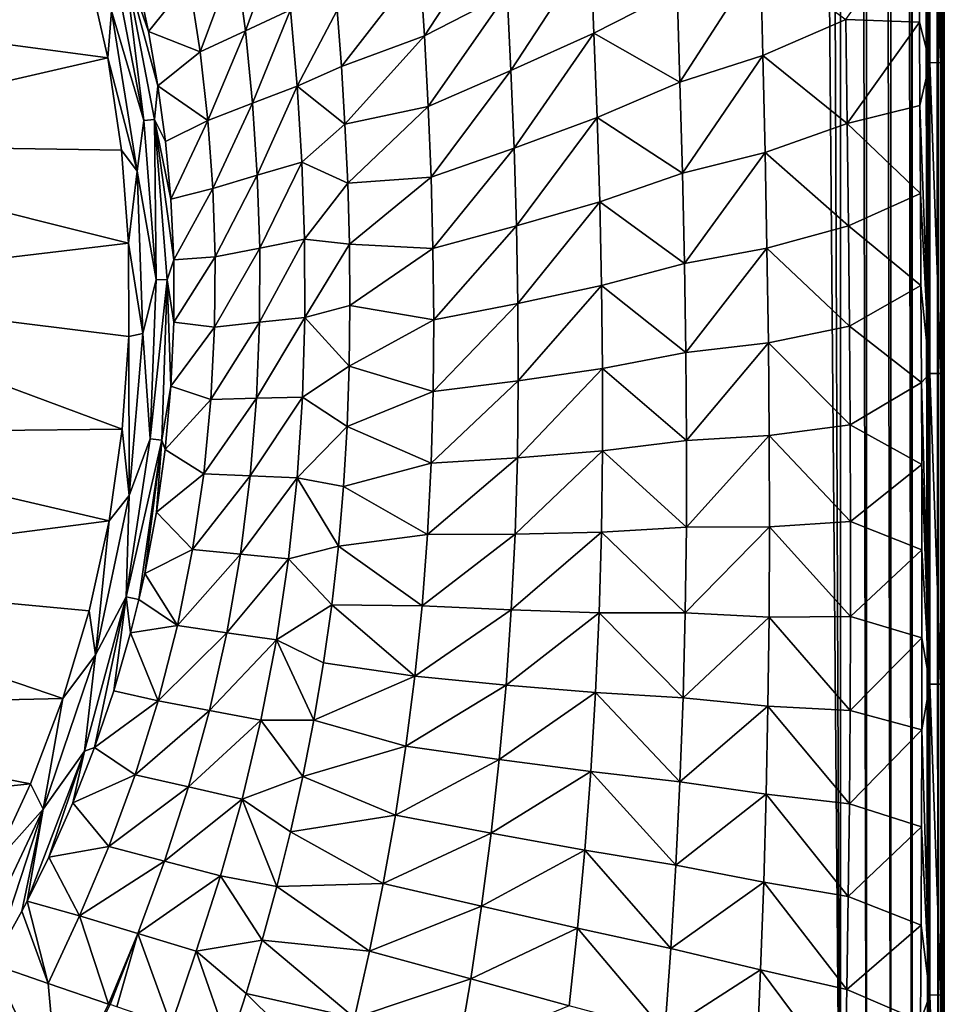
# Model space of a CAD drawing. Header units: metres. Extents: x -23 to 23, y -134 to 23.
# Tile 16 of 88: x 12 to 21, y -121 to -111. Entities that reach past the tile are written whole.
import ezdxf

# ---------------------------------------------------------------- set-up
doc = ezdxf.new("R2010")
doc.units = ezdxf.units.M
doc.layers.add('solid_509541_115_SW0003', color=7, linetype='CONTINUOUS')

msp = doc.modelspace()

# ---------------------------------------------------------------- linework, layer by layer
at = {"layer": 'solid_509541_115_SW0003'}
for points in [[(19.724436, -2.596628, 132), (20.217268, -123.999992, 132), (20.217272, 0, 132)], [(20.473284, -123.999992, 131.966675), (20.217272, 0, 132), (20.217268, -123.999992, 132)], [(20.473286, 0, 131.966675), (20.217272, 0, 132), (20.473284, -123.999992, 131.966675)], [(20.473286, 0, 131.966675), (20.473284, -123.999992, 131.966675), (20.712233, -123.999992, 131.868912)], [(20.473286, 0, 131.966675), (20.712233, -123.999992, 131.868912), (20.712234, 0, 131.868912)], [(20.712234, 0, 131.868912), (20.712233, -123.999992, 131.868912), (20.918192, -123.999992, 131.713242)], [(20.712234, 0, 131.868912), (20.918192, -123.999992, 131.713242), (20.918192, 0, 131.713242)], [(20.918192, 0, 131.713242), (20.923994, -123.999992, 131.707489), (21.077433, -123.999992, 131.510025)], [(20.918192, 0, 131.713242), (20.918192, -123.999992, 131.713242), (20.923994, -123.999992, 131.707489)], [(20.918192, 0, 131.713242), (21.077433, -123.999992, 131.510025), (21.077433, 0, 131.510025)], [(21.077433, 0, 131.510025), (21.083155, -123.999992, 131.500244), (21.179338, -123.999992, 131.272812)], [(21.077433, 0, 131.510025), (21.077433, -123.999992, 131.510025), (21.083155, -123.999992, 131.500244)], [(21.077433, 0, 131.510025), (21.179338, -123.999992, 131.272812), (21.179338, 0, 131.272812)], [(21.179338, 0, 131.272812), (21.217121, -123.999992, 131.017426), (21.217121, 0, 131.017426)], [(21.179338, 0, 131.272812), (21.183191, -123.999992, 131.25885), (21.217121, -123.999992, 131.017426)], [(21.179338, 0, 131.272812), (21.179338, -123.999992, 131.272812), (21.183191, -123.999992, 131.25885)], [(21.239952, -30.85285, 129.707092), (21.217121, 0, 131.017426), (21.217121, -123.999992, 131.017426)], [(19.724436, -2.596628, 132), (19.216677, -5.149261, 132), (20.217268, -123.999992, 132)], [(19.216677, -5.149261, 132), (-20.21727, -123.999992, 132), (20.217268, -123.999992, 132)], [(19.216677, -5.149261, 132), (18.380257, -7.613242, 132), (-20.21727, -123.999992, 132)], [(18.380257, -7.613242, 132), (17.229248, -9.947311, 132), (-20.21727, -123.999992, 132)], [(17.229248, -9.947311, 132), (15.783389, -12.111149, 132), (-20.21727, -123.999992, 132)], [(15.783389, -12.111149, 132), (14.067729, -14.067499, 132), (-20.21727, -123.999992, 132)], [(14.067729, -14.067499, 132), (12.110964, -15.783548, 132), (-20.21727, -123.999992, 132)], [(21.238661, -36.93581, 129.781235), (21.239952, -30.85285, 129.707092), (21.217121, -123.999992, 131.017426)], [(21.237926, -42.655266, 129.823303), (21.238661, -36.93581, 129.781235), (21.217121, -123.999992, 131.017426)], [(21.237677, -47.999996, 129.837677), (21.237926, -42.655266, 129.823303), (21.217121, -123.999992, 131.017426)], [(21.237677, -93.999947, 129.837677), (21.237677, -47.999996, 129.837677), (21.217121, -123.999992, 131.017426)], [(21.237623, -94.439117, 129.840698), (21.237677, -93.999947, 129.837677), (21.217121, -123.999992, 131.017426)], [(21.237471, -94.865753, 129.849487), (21.237623, -94.439117, 129.840698), (21.217121, -123.999992, 131.017426)], [(21.237421, -95.076363, 129.852402), (21.237471, -94.865753, 129.849487), (21.217121, -123.999992, 131.017426)], [(21.237473, -95.28791, 129.849442), (21.237421, -95.076363, 129.852402), (21.217121, -123.999992, 131.017426)], [(21.237566, -95.509949, 129.844025), (21.237473, -95.28791, 129.849442), (21.217121, -123.999992, 131.017426)], [(21.237631, -95.729553, 129.840347), (21.237566, -95.509949, 129.844025), (21.217121, -123.999992, 131.017426)], [(21.237747, -96.038254, 129.833664), (21.237631, -95.729553, 129.840347), (21.217121, -123.999992, 131.017426)], [(21.237951, -96.337624, 129.821976), (21.237747, -96.038254, 129.833664), (21.217121, -123.999992, 131.017426)], [(21.239046, -98.451195, 129.759048), (21.237951, -96.337624, 129.821976), (21.217121, -123.999992, 131.017426)], [(21.238766, -100.721764, 129.775131), (21.239046, -98.451195, 129.759048), (21.217121, -123.999992, 131.017426)], [(21.238537, -103.209557, 129.788284), (21.238766, -100.721764, 129.775131), (21.217121, -123.999992, 131.017426)], [(21.238552, -105.934441, 129.787476), (21.238537, -103.209557, 129.788284), (21.217121, -123.999992, 131.017426)], [(21.238781, -108.913422, 129.774338), (21.238552, -105.934441, 129.787476), (21.217121, -123.999992, 131.017426)], [(21.097542, -108.564003, 129.114426), (21.097874, -111.62484, 129.095413), (20.982416, -109.204529, 128.907532)], [(21.206371, -111.626907, 129.418655), (21.097874, -111.62484, 129.095413), (21.097542, -108.564003, 129.114426)], [(21.206041, -108.565781, 129.437668), (21.206371, -111.626907, 129.418655), (21.097542, -108.564003, 129.114426)], [(21.206041, -108.565781, 129.437668), (21.238947, -110.501495, 129.76474), (21.206371, -111.626907, 129.418655)], [(21.238947, -110.501495, 129.76474), (21.238781, -108.913422, 129.774338), (21.217121, -123.999992, 131.017426)], [(21.097874, -111.62484, 129.095413), (20.988436, -110.188553, 128.910294), (20.982416, -109.204529, 128.907532)], [(16.117933, -111.360817, 121.511887), (16.073444, -110.667221, 121.463379), (16.892492, -110.177765, 122.752274)], [(16.117933, -111.360817, 121.511887), (16.892492, -110.177765, 122.752274), (16.934469, -110.939224, 122.786148)], [(20.269178, -111.201012, 127.808601), (20.988436, -110.188553, 128.910294), (20.995079, -111.226898, 128.913498)], [(21.097874, -111.62484, 129.095413), (20.995079, -111.226898, 128.913498), (20.988436, -110.188553, 128.910294)], [(14.355574, -111.312523, 118.682983), (14.258641, -110.581635, 118.545273), (14.711425, -110.342339, 119.298065)], [(14.355574, -111.312523, 118.682983), (14.711425, -110.342339, 119.298065), (14.798826, -111.104942, 119.418358)], [(16.971344, -111.703293, 122.813034), (16.934469, -110.939224, 122.786148), (17.753672, -110.500145, 124.051132)], [(16.971344, -111.703293, 122.813034), (17.753672, -110.500145, 124.051132), (17.788872, -111.333252, 124.067101)], [(17.788872, -111.333252, 124.067101), (17.753672, -110.500145, 124.051132), (18.606897, -110.914406, 125.317017)], [(21.206371, -111.626907, 129.418655), (21.238947, -110.501495, 129.76474), (21.239138, -112.154495, 129.753799)], [(21.239138, -112.154495, 129.753799), (21.238947, -110.501495, 129.76474), (21.217121, -123.999992, 131.017426)], [(14.258641, -110.581635, 118.545273), (13.909245, -111.519806, 117.932556), (13.800069, -110.817368, 117.776398)], [(14.355574, -111.312523, 118.682983), (13.909245, -111.519806, 117.932556), (14.258641, -110.581635, 118.545273)], [(18.635893, -111.817627, 125.32177), (18.606897, -110.914406, 125.317017), (19.430384, -110.587196, 126.564568)], [(18.635893, -111.817627, 125.32177), (19.430384, -110.587196, 126.564568), (19.453875, -111.55336, 126.565102)], [(19.453875, -111.55336, 126.565102), (19.430384, -110.587196, 126.564568), (20.269178, -111.201012, 127.808601)], [(8.961694, -111.040359, 116.750824), (12.797578, -110.68145, 116.654655), (12.998631, -111.57692, 116.894592)], [(13.036791, -111.11338, 116.788208), (12.998631, -111.57692, 116.894592), (12.797578, -110.68145, 116.654655)], [(13.036791, -111.11338, 116.788208), (13.054772, -110.652771, 116.717606), (13.353607, -112.196823, 117.130875)], [(13.161168, -110.628723, 116.79496), (13.353607, -112.196823, 117.130875), (13.054772, -110.652771, 116.717606)], [(13.161168, -110.628723, 116.79496), (13.288787, -110.80056, 116.946373), (13.400902, -111.319733, 117.0867)], [(13.161168, -110.628723, 116.79496), (13.400902, -111.319733, 117.0867), (13.494024, -111.852081, 117.229469)], [(13.161168, -110.628723, 116.79496), (13.494024, -111.852081, 117.229469), (13.459293, -112.186043, 117.211319)], [(13.161168, -110.628723, 116.79496), (13.459293, -112.186043, 117.211319), (13.353607, -112.196823, 117.130875)], [(15.301429, -111.663673, 120.223022), (15.259334, -111.108833, 120.16349), (16.073444, -110.667221, 121.463379)], [(15.301429, -111.663673, 120.223022), (16.073444, -110.667221, 121.463379), (16.117933, -111.360817, 121.511887)], [(13.400902, -111.319733, 117.0867), (13.288787, -110.80056, 116.946373), (13.800069, -110.817368, 117.776398)], [(13.400902, -111.319733, 117.0867), (13.800069, -110.817368, 117.776398), (13.909245, -111.519806, 117.932556)], [(16.154959, -112.056572, 121.553345), (16.117933, -111.360817, 121.511887), (16.934469, -110.939224, 122.786148)], [(16.154959, -112.056572, 121.553345), (16.934469, -110.939224, 122.786148), (16.971344, -111.703293, 122.813034)], [(17.788872, -111.333252, 124.067101), (18.606897, -110.914406, 125.317017), (18.635893, -111.817627, 125.32177)], [(9.306839, -112.428978, 117.122902), (8.961694, -111.040359, 116.750824), (12.998631, -111.57692, 116.894592)], [(13.288252, -112.695343, 117.212196), (12.998631, -111.57692, 116.894592), (13.036791, -111.11338, 116.788208)], [(13.288252, -112.695343, 117.212196), (13.036791, -111.11338, 116.788208), (13.353607, -112.196823, 117.130875)], [(14.425611, -112.025879, 118.803978), (14.355574, -111.312523, 118.682983), (14.798826, -111.104942, 119.418358)], [(14.425611, -112.025879, 118.803978), (14.798826, -111.104942, 119.418358), (14.864363, -111.85659, 119.520958)], [(14.864363, -111.85659, 119.520958), (14.798826, -111.104942, 119.418358), (15.259334, -111.108833, 120.16349)], [(14.864363, -111.85659, 119.520958), (15.259334, -111.108833, 120.16349), (15.301429, -111.663673, 120.223022)], [(19.453875, -111.55336, 126.565102), (20.269178, -111.201012, 127.808601), (20.283154, -112.225304, 127.806717)], [(20.283154, -112.225304, 127.806717), (20.269178, -111.201012, 127.808601), (20.995079, -111.226898, 128.913498)], [(20.283154, -112.225304, 127.806717), (20.995079, -111.226898, 128.913498), (21.000252, -112.047165, 128.916061)], [(21.097874, -111.62484, 129.095413), (21.000252, -112.047165, 128.916061), (20.995079, -111.226898, 128.913498)], [(13.494024, -111.852081, 117.229469), (13.400902, -111.319733, 117.0867), (13.909245, -111.519806, 117.932556)], [(14.355574, -111.312523, 118.682983), (13.98568, -112.19648, 118.073959), (13.909245, -111.519806, 117.932556)], [(14.425611, -112.025879, 118.803978), (13.98568, -112.19648, 118.073959), (14.355574, -111.312523, 118.682983)], [(15.336276, -112.23291, 120.278229), (15.301429, -111.663673, 120.223022), (16.117933, -111.360817, 121.511887)], [(15.336276, -112.23291, 120.278229), (16.117933, -111.360817, 121.511887), (16.154959, -112.056572, 121.553345)], [(17.002121, -112.468712, 122.835541), (16.971344, -111.703293, 122.813034), (17.788872, -111.333252, 124.067101)], [(17.002121, -112.468712, 122.835541), (17.788872, -111.333252, 124.067101), (17.819889, -112.166069, 124.078873)], [(17.819889, -112.166069, 124.078873), (17.788872, -111.333252, 124.067101), (18.635893, -111.817627, 125.32177)], [(13.494024, -111.852081, 117.229469), (13.909245, -111.519806, 117.932556), (13.98568, -112.19648, 118.073959)], [(18.661133, -112.714958, 125.324409), (18.635893, -111.817627, 125.32177), (19.453875, -111.55336, 126.565102)], [(18.661133, -112.714958, 125.324409), (19.453875, -111.55336, 126.565102), (19.475065, -112.510391, 126.564041)], [(19.475065, -112.510391, 126.564041), (19.453875, -111.55336, 126.565102), (20.283154, -112.225304, 127.806717)], [(9.306839, -112.428978, 117.122902), (12.998631, -111.57692, 116.894592), (13.134982, -112.486786, 117.13839)], [(13.288252, -112.695343, 117.212196), (13.134982, -112.486786, 117.13839), (12.998631, -111.57692, 116.894592)], [(14.864363, -111.85659, 119.520958), (15.301429, -111.663673, 120.223022), (15.336276, -112.23291, 120.278229)], [(21.097874, -111.62484, 129.095413), (21.098175, -114.686836, 129.078064), (21.000252, -112.047165, 128.916061)], [(21.206675, -114.68824, 129.401306), (21.098175, -114.686836, 129.078064), (21.097874, -111.62484, 129.095413)], [(21.206371, -111.626907, 129.418655), (21.206675, -114.68824, 129.401306), (21.097874, -111.62484, 129.095413)], [(21.206371, -111.626907, 129.418655), (21.239138, -112.154495, 129.753799), (21.239307, -113.882935, 129.74408)], [(21.206371, -111.626907, 129.418655), (21.239307, -113.882935, 129.74408), (21.206675, -114.68824, 129.401306)], [(16.183674, -112.755173, 121.590576), (16.154959, -112.056572, 121.553345), (16.971344, -111.703293, 122.813034)], [(16.183674, -112.755173, 121.590576), (16.971344, -111.703293, 122.813034), (17.002121, -112.468712, 122.835541)], [(13.459293, -112.186043, 117.211319), (13.494024, -111.852081, 117.229469), (13.567618, -112.400841, 117.375183)], [(13.567618, -112.400841, 117.375183), (13.494024, -111.852081, 117.229469), (13.98568, -112.19648, 118.073959)], [(14.472459, -112.735184, 118.914993), (14.425611, -112.025879, 118.803978), (14.864363, -111.85659, 119.520958)], [(14.472459, -112.735184, 118.914993), (14.864363, -111.85659, 119.520958), (14.91044, -112.607384, 119.612617)], [(14.91044, -112.607384, 119.612617), (14.864363, -111.85659, 119.520958), (15.336276, -112.23291, 120.278229)], [(17.819889, -112.166069, 124.078873), (18.635893, -111.817627, 125.32177), (18.661133, -112.714958, 125.324409)], [(14.425611, -112.025879, 118.803978), (14.03468, -112.864609, 118.207153), (13.98568, -112.19648, 118.073959)], [(14.472459, -112.735184, 118.914993), (14.03468, -112.864609, 118.207153), (14.425611, -112.025879, 118.803978)], [(15.362734, -112.813301, 120.330536), (15.336276, -112.23291, 120.278229), (16.154959, -112.056572, 121.553345)], [(15.362734, -112.813301, 120.330536), (16.154959, -112.056572, 121.553345), (16.183674, -112.755173, 121.590576)], [(20.283154, -112.225304, 127.806717), (21.000252, -112.047165, 128.916061), (21.005381, -112.915276, 128.918579)], [(21.098175, -114.686836, 129.078064), (21.005381, -112.915276, 128.918579), (21.000252, -112.047165, 128.916061)], [(21.239307, -113.882935, 129.74408), (21.239138, -112.154495, 129.753799), (21.217121, -123.999992, 131.017426)], [(13.288252, -112.695343, 117.212196), (13.353607, -112.196823, 117.130875), (13.475089, -113.762863, 117.553375)], [(13.459293, -112.186043, 117.211319), (13.475089, -113.762863, 117.553375), (13.353607, -112.196823, 117.130875)], [(13.459293, -112.186043, 117.211319), (13.567618, -112.400841, 117.375183), (13.620116, -112.970352, 117.524658)], [(13.459293, -112.186043, 117.211319), (13.620116, -112.970352, 117.524658), (13.648994, -113.568481, 117.679924)], [(13.459293, -112.186043, 117.211319), (13.648994, -113.568481, 117.679924), (13.583395, -113.763832, 117.640533)], [(13.459293, -112.186043, 117.211319), (13.583395, -113.763832, 117.640533), (13.475089, -113.762863, 117.553375)], [(13.620116, -112.970352, 117.524658), (13.567618, -112.400841, 117.375183), (13.98568, -112.19648, 118.073959)], [(13.620116, -112.970352, 117.524658), (13.98568, -112.19648, 118.073959), (14.03468, -112.864609, 118.207153)], [(14.91044, -112.607384, 119.612617), (15.336276, -112.23291, 120.278229), (15.362734, -112.813301, 120.330536)], [(17.025402, -113.234184, 122.855896), (17.002121, -112.468712, 122.835541), (17.819889, -112.166069, 124.078873)], [(17.025402, -113.234184, 122.855896), (17.819889, -112.166069, 124.078873), (17.845379, -112.995941, 124.088417)], [(17.845379, -112.995941, 124.088417), (17.819889, -112.166069, 124.078873), (18.661133, -112.714958, 125.324409)], [(19.475065, -112.510391, 126.564041), (20.283154, -112.225304, 127.806717), (20.295456, -113.2332, 127.804405)], [(20.295456, -113.2332, 127.804405), (20.283154, -112.225304, 127.806717), (21.005381, -112.915276, 128.918579)], [(9.306839, -112.428978, 117.122902), (13.134982, -112.486786, 117.13839), (13.205033, -113.404015, 117.384163)], [(9.306839, -112.428978, 117.122902), (13.205033, -113.404015, 117.384163), (9.422877, -113.852913, 117.504448)], [(13.288252, -112.695343, 117.212196), (13.205033, -113.404015, 117.384163), (13.134982, -112.486786, 117.13839)], [(16.202713, -113.456772, 121.625977), (16.183674, -112.755173, 121.590576), (17.002121, -112.468712, 122.835541)], [(16.202713, -113.456772, 121.625977), (17.002121, -112.468712, 122.835541), (17.025402, -113.234184, 122.855896)], [(18.68133, -113.603493, 125.326256), (18.661133, -112.714958, 125.324409), (19.475065, -112.510391, 126.564041)], [(18.68133, -113.603493, 125.326256), (19.475065, -112.510391, 126.564041), (19.492968, -113.454796, 126.56234)], [(19.492968, -113.454796, 126.56234), (19.475065, -112.510391, 126.564041), (20.295456, -113.2332, 127.804405)], [(14.496337, -113.451889, 119.022118), (14.472459, -112.735184, 118.914993), (14.91044, -112.607384, 119.612617)], [(14.496337, -113.451889, 119.022118), (14.91044, -112.607384, 119.612617), (14.9365, -113.365608, 119.699409)], [(14.9365, -113.365608, 119.699409), (14.91044, -112.607384, 119.612617), (15.362734, -112.813301, 120.330536)], [(13.346506, -114.2948, 117.641838), (13.205033, -113.404015, 117.384163), (13.288252, -112.695343, 117.212196)], [(13.346506, -114.2948, 117.641838), (13.288252, -112.695343, 117.212196), (13.475089, -113.762863, 117.553375)], [(14.472459, -112.735184, 118.914993), (14.057439, -113.539223, 118.338081), (14.03468, -112.864609, 118.207153)], [(14.496337, -113.451889, 119.022118), (14.057439, -113.539223, 118.338081), (14.472459, -112.735184, 118.914993)], [(17.845379, -112.995941, 124.088417), (18.661133, -112.714958, 125.324409), (18.68133, -113.603493, 125.326256)], [(14.9365, -113.365608, 119.699409), (15.362734, -112.813301, 120.330536), (15.379673, -113.413231, 120.382446)], [(15.379673, -113.413231, 120.382446), (15.362734, -112.813301, 120.330536), (16.183674, -112.755173, 121.590576)], [(15.379673, -113.413231, 120.382446), (16.183674, -112.755173, 121.590576), (16.202713, -113.456772, 121.625977)], [(13.648994, -113.568481, 117.679924), (13.620116, -112.970352, 117.524658), (14.03468, -112.864609, 118.207153)], [(13.648994, -113.568481, 117.679924), (14.03468, -112.864609, 118.207153), (14.057439, -113.539223, 118.338081)], [(20.295456, -113.2332, 127.804405), (21.005381, -112.915276, 128.918579), (21.010366, -113.820892, 128.921234)], [(21.098175, -114.686836, 129.078064), (21.010366, -113.820892, 128.921234), (21.005381, -112.915276, 128.918579)], [(17.039591, -113.998398, 122.875801), (17.025402, -113.234184, 122.855896), (17.845379, -112.995941, 124.088417)], [(17.039591, -113.998398, 122.875801), (17.845379, -112.995941, 124.088417), (17.863867, -113.820763, 124.097282)], [(17.863867, -113.820763, 124.097282), (17.845379, -112.995941, 124.088417), (18.68133, -113.603493, 125.326256)], [(16.210426, -114.160904, 121.661339), (16.202713, -113.456772, 121.625977), (17.025402, -113.234184, 122.855896)], [(16.210426, -114.160904, 121.661339), (17.025402, -113.234184, 122.855896), (17.039591, -113.998398, 122.875801)], [(19.492968, -113.454796, 126.56234), (20.295456, -113.2332, 127.804405), (20.305492, -114.222542, 127.802086)], [(20.305492, -114.222542, 127.802086), (20.295456, -113.2332, 127.804405), (21.010366, -113.820892, 128.921234)], [(9.422877, -113.852913, 117.504448), (13.205033, -113.404015, 117.384163), (13.207376, -114.322388, 117.630241)], [(13.346506, -114.2948, 117.641838), (13.207376, -114.322388, 117.630241), (13.205033, -113.404015, 117.384163)], [(14.495129, -114.183464, 119.130058), (14.9365, -113.365608, 119.699409), (14.940054, -114.136253, 119.786034)], [(14.495129, -114.183464, 119.130058), (14.496337, -113.451889, 119.022118), (14.9365, -113.365608, 119.699409)], [(14.940054, -114.136253, 119.786034), (14.9365, -113.365608, 119.699409), (15.379673, -113.413231, 120.382446)], [(14.940054, -114.136253, 119.786034), (15.379673, -113.413231, 120.382446), (15.385019, -114.018188, 120.43425)], [(15.385019, -114.018188, 120.43425), (15.379673, -113.413231, 120.382446), (16.202713, -113.456772, 121.625977)], [(14.496337, -113.451889, 119.022118), (14.05231, -114.230797, 118.471275), (14.057439, -113.539223, 118.338081)], [(14.495129, -114.183464, 119.130058), (14.05231, -114.230797, 118.471275), (14.496337, -113.451889, 119.022118)], [(15.385019, -114.018188, 120.43425), (16.202713, -113.456772, 121.625977), (16.210426, -114.160904, 121.661339)], [(18.695192, -114.48143, 125.328308), (18.68133, -113.603493, 125.326256), (19.492968, -113.454796, 126.56234)], [(18.695192, -114.48143, 125.328308), (19.492968, -113.454796, 126.56234), (19.506607, -114.384666, 126.560722)], [(19.506607, -114.384666, 126.560722), (19.492968, -113.454796, 126.56234), (20.305492, -114.222542, 127.802086)], [(13.583395, -113.763832, 117.640533), (13.648994, -113.568481, 117.679924), (13.65046, -114.181534, 117.837257)], [(13.65046, -114.181534, 117.837257), (13.648994, -113.568481, 117.679924), (14.057439, -113.539223, 118.338081)], [(13.65046, -114.181534, 117.837257), (14.057439, -113.539223, 118.338081), (14.05231, -114.230797, 118.471275)], [(17.863867, -113.820763, 124.097282), (18.68133, -113.603493, 125.326256), (18.695192, -114.48143, 125.328308)], [(13.346506, -114.2948, 117.641838), (13.475089, -113.762863, 117.553375), (13.416468, -115.332382, 117.980728)], [(13.583395, -113.763832, 117.640533), (13.416468, -115.332382, 117.980728), (13.475089, -113.762863, 117.553375)], [(13.583395, -113.763832, 117.640533), (13.531595, -115.344933, 118.079216), (13.416468, -115.332382, 117.980728)], [(13.583395, -113.763832, 117.640533), (13.622411, -114.813118, 117.998009), (13.531595, -115.344933, 118.079216)], [(13.583395, -113.763832, 117.640533), (13.65046, -114.181534, 117.837257), (13.622411, -114.813118, 117.998009)], [(9.306839, -115.276848, 117.885986), (9.422877, -113.852913, 117.504448), (13.142605, -115.235962, 117.875031)], [(9.422877, -113.852913, 117.504448), (13.207376, -114.322388, 117.630241), (13.142605, -115.235962, 117.875031)], [(17.043047, -114.760017, 122.896492), (17.039591, -113.998398, 122.875801), (17.863867, -113.820763, 124.097282)], [(17.043047, -114.760017, 122.896492), (17.863867, -113.820763, 124.097282), (17.873861, -114.639, 124.106613)], [(17.873861, -114.639, 124.106613), (17.863867, -113.820763, 124.097282), (18.695192, -114.48143, 125.328308)], [(20.305492, -114.222542, 127.802086), (21.010366, -113.820892, 128.921234), (21.01458, -114.778206, 128.923279)], [(21.098175, -114.686836, 129.078064), (21.01458, -114.778206, 128.923279), (21.010366, -113.820892, 128.921234)], [(21.206675, -114.68824, 129.401306), (21.239307, -113.882935, 129.74408), (21.239447, -115.68869, 129.736084)], [(21.239447, -115.68869, 129.736084), (21.239307, -113.882935, 129.74408), (21.217121, -123.999992, 131.017426)], [(16.20507, -114.866531, 121.697899), (17.039591, -113.998398, 122.875801), (17.043047, -114.760017, 122.896492)], [(16.20507, -114.866531, 121.697899), (16.210426, -114.160904, 121.661339), (17.039591, -113.998398, 122.875801)], [(14.940054, -114.136253, 119.786034), (15.385019, -114.018188, 120.43425), (15.377631, -114.615524, 120.486053)], [(15.377631, -114.615524, 120.486053), (15.385019, -114.018188, 120.43425), (16.210426, -114.160904, 121.661339)], [(13.622411, -114.813118, 117.998009), (13.65046, -114.181534, 117.837257), (14.05231, -114.230797, 118.471275)], [(14.495129, -114.183464, 119.130058), (14.016044, -114.943489, 118.609268), (14.05231, -114.230797, 118.471275)], [(14.465456, -114.932205, 119.241608), (14.016044, -114.943489, 118.609268), (14.495129, -114.183464, 119.130058)], [(14.465456, -114.932205, 119.241608), (14.940054, -114.136253, 119.786034), (14.917645, -114.920166, 119.875427)], [(14.465456, -114.932205, 119.241608), (14.495129, -114.183464, 119.130058), (14.940054, -114.136253, 119.786034)], [(14.917645, -114.920166, 119.875427), (14.940054, -114.136253, 119.786034), (15.377631, -114.615524, 120.486053)], [(15.377631, -114.615524, 120.486053), (16.210426, -114.160904, 121.661339), (16.20507, -114.866531, 121.697899)], [(13.622411, -114.813118, 117.998009), (14.05231, -114.230797, 118.471275), (14.016044, -114.943489, 118.609268)], [(19.506607, -114.384666, 126.560722), (20.305492, -114.222542, 127.802086), (20.312716, -115.193039, 127.800087)], [(20.312716, -115.193039, 127.800087), (20.305492, -114.222542, 127.802086), (21.01458, -114.778206, 128.923279)], [(13.20965, -115.889969, 118.071404), (13.142605, -115.235962, 117.875031), (13.207376, -114.322388, 117.630241)], [(13.20965, -115.889969, 118.071404), (13.207376, -114.322388, 117.630241), (13.346506, -114.2948, 117.641838)], [(13.20965, -115.889969, 118.071404), (13.346506, -114.2948, 117.641838), (13.416468, -115.332382, 117.980728)], [(18.701525, -115.347954, 125.331276), (18.695192, -114.48143, 125.328308), (19.506607, -114.384666, 126.560722)], [(18.701525, -115.347954, 125.331276), (19.506607, -114.384666, 126.560722), (19.515087, -115.299507, 126.559731)], [(19.515087, -115.299507, 126.559731), (19.506607, -114.384666, 126.560722), (20.312716, -115.193039, 127.800087)], [(17.873861, -114.639, 124.106613), (18.695192, -114.48143, 125.328308), (18.701525, -115.347954, 125.331276)], [(14.917645, -114.920166, 119.875427), (15.377631, -114.615524, 120.486053), (15.35667, -115.210121, 120.539009)], [(15.35667, -115.210121, 120.539009), (15.377631, -114.615524, 120.486053), (16.20507, -114.866531, 121.697899)], [(17.034222, -115.517815, 122.918785), (17.873861, -114.639, 124.106613), (17.873968, -115.449615, 124.117203)], [(17.034222, -115.517815, 122.918785), (17.043047, -114.760017, 122.896492), (17.873861, -114.639, 124.106613)], [(17.873968, -115.449615, 124.117203), (17.873861, -114.639, 124.106613), (18.701525, -115.347954, 125.331276)], [(16.184988, -115.572212, 121.73642), (17.043047, -114.760017, 122.896492), (17.034222, -115.517815, 122.918785)], [(16.184988, -115.572212, 121.73642), (16.20507, -114.866531, 121.697899), (17.043047, -114.760017, 122.896492)], [(21.098175, -114.686836, 129.078064), (21.098286, -117.750084, 129.071793), (21.01458, -114.778206, 128.923279)], [(21.206783, -117.74987, 129.39505), (21.098286, -117.750084, 129.071793), (21.098175, -114.686836, 129.078064)], [(21.206675, -114.68824, 129.401306), (21.206783, -117.74987, 129.39505), (21.098175, -114.686836, 129.078064)], [(21.206675, -114.68824, 129.401306), (21.239447, -115.68869, 129.736084), (21.239483, -117.585777, 129.733994)], [(21.206675, -114.68824, 129.401306), (21.239483, -117.585777, 129.733994), (21.206783, -117.74987, 129.39505)], [(13.531595, -115.344933, 118.079216), (13.622411, -114.813118, 117.998009), (13.564765, -115.438332, 118.155777)], [(13.564765, -115.438332, 118.155777), (13.622411, -114.813118, 117.998009), (14.016044, -114.943489, 118.609268)], [(15.35667, -115.210121, 120.539009), (16.20507, -114.866531, 121.697899), (16.184988, -115.572212, 121.73642)], [(20.312716, -115.193039, 127.800087), (21.01458, -114.778206, 128.923279), (21.017235, -115.585976, 128.924484)], [(21.098286, -117.750084, 129.071793), (21.017235, -115.585976, 128.924484), (21.01458, -114.778206, 128.923279)], [(13.564765, -115.438332, 118.155777), (14.016044, -114.943489, 118.609268), (13.944845, -115.675575, 118.752724)], [(14.465456, -114.932205, 119.241608), (13.944845, -115.675575, 118.752724), (14.016044, -114.943489, 118.609268)], [(14.403611, -115.695801, 119.357826), (13.944845, -115.675575, 118.752724), (14.465456, -114.932205, 119.241608)], [(14.403611, -115.695801, 119.357826), (14.917645, -114.920166, 119.875427), (14.86564, -115.714722, 119.968918)], [(14.403611, -115.695801, 119.357826), (14.465456, -114.932205, 119.241608), (14.917645, -114.920166, 119.875427)], [(14.86564, -115.714722, 119.968918), (14.917645, -114.920166, 119.875427), (15.35667, -115.210121, 120.539009)], [(9.306839, -115.276848, 117.885986), (13.142605, -115.235962, 117.875031), (13.011967, -116.139023, 118.117004)], [(13.20965, -115.889969, 118.071404), (13.011967, -116.139023, 118.117004), (13.142605, -115.235962, 117.875031)], [(14.86564, -115.714722, 119.968918), (15.35667, -115.210121, 120.539009), (15.32128, -115.801781, 120.593498)], [(15.32128, -115.801781, 120.593498), (15.35667, -115.210121, 120.539009), (16.184988, -115.572212, 121.73642)], [(19.515087, -115.299507, 126.559731), (20.312716, -115.193039, 127.800087), (20.316656, -116.145927, 127.798645)], [(20.316656, -116.145927, 127.798645), (20.312716, -115.193039, 127.800087), (21.017235, -115.585976, 128.924484)], [(8.961694, -116.665466, 118.258064), (9.306839, -115.276848, 117.885986), (13.011967, -116.139023, 118.117004)], [(13.20965, -115.889969, 118.071404), (13.416468, -115.332382, 117.980728), (13.180316, -116.887581, 118.408592)], [(13.531595, -115.344933, 118.079216), (13.180316, -116.887581, 118.408592), (13.416468, -115.332382, 117.980728)], [(13.531595, -115.344933, 118.079216), (13.306889, -116.913597, 118.524223), (13.180316, -116.887581, 118.408592)], [(13.531595, -115.344933, 118.079216), (13.364323, -116.65789, 118.460716), (13.306889, -116.913597, 118.524223)], [(13.531595, -115.344933, 118.079216), (13.478112, -116.056221, 118.310738), (13.364323, -116.65789, 118.460716)], [(13.531595, -115.344933, 118.079216), (13.564765, -115.438332, 118.155777), (13.478112, -116.056221, 118.310738)], [(17.873968, -115.449615, 124.117203), (18.701525, -115.347954, 125.331276), (18.699301, -116.203087, 125.335648)], [(18.699301, -116.203087, 125.335648), (19.515087, -115.299507, 126.559731), (19.517639, -116.199966, 126.559738)], [(18.699301, -116.203087, 125.335648), (18.701525, -115.347954, 125.331276), (19.515087, -115.299507, 126.559731)], [(19.517639, -116.199966, 126.559738), (19.515087, -115.299507, 126.559731), (20.316656, -116.145927, 127.798645)], [(13.478112, -116.056221, 118.310738), (13.564765, -115.438332, 118.155777), (13.944845, -115.675575, 118.752724)], [(17.011806, -116.270645, 122.943153), (17.873968, -115.449615, 124.117203), (17.863003, -116.252075, 124.12957)], [(17.011806, -116.270645, 122.943153), (17.034222, -115.517815, 122.918785), (17.873968, -115.449615, 124.117203)], [(17.863003, -116.252075, 124.12957), (17.873968, -115.449615, 124.117203), (18.699301, -116.203087, 125.335648)], [(16.148769, -116.276237, 121.777275), (17.034222, -115.517815, 122.918785), (17.011806, -116.270645, 122.943153)], [(16.148769, -116.276237, 121.777275), (16.184988, -115.572212, 121.73642), (17.034222, -115.517815, 122.918785)], [(15.32128, -115.801781, 120.593498), (16.184988, -115.572212, 121.73642), (16.148769, -116.276237, 121.777275)], [(20.316656, -116.145927, 127.798645), (21.017235, -115.585976, 128.924484), (21.019114, -116.425507, 128.9254)], [(21.098286, -117.750084, 129.071793), (21.019114, -116.425507, 128.9254), (21.017235, -115.585976, 128.924484)], [(13.478112, -116.056221, 118.310738), (13.944845, -115.675575, 118.752724), (13.835357, -116.420952, 118.900818)], [(14.403611, -115.695801, 119.357826), (13.835357, -116.420952, 118.900818), (13.944845, -115.675575, 118.752724)], [(14.306402, -116.46859, 119.478455), (13.835357, -116.420952, 118.900818), (14.403611, -115.695801, 119.357826)], [(14.306402, -116.46859, 119.478455), (14.403611, -115.695801, 119.357826), (14.86564, -115.714722, 119.968918)], [(14.306402, -116.46859, 119.478455), (14.86564, -115.714722, 119.968918), (14.780986, -116.514763, 120.066628)], [(14.780986, -116.514763, 120.066628), (14.86564, -115.714722, 119.968918), (15.270892, -116.38868, 120.649513)], [(14.86564, -115.714722, 119.968918), (15.32128, -115.801781, 120.593498), (15.270892, -116.38868, 120.649513)], [(21.239483, -117.585777, 129.733994), (21.239447, -115.68869, 129.736084), (21.217121, -123.999992, 131.017426)], [(15.270892, -116.38868, 120.649513), (15.32128, -115.801781, 120.593498), (16.148769, -116.276237, 121.777275)], [(12.87992, -117.459366, 118.495338), (13.011967, -116.139023, 118.117004), (13.20965, -115.889969, 118.071404)], [(12.87992, -117.459366, 118.495338), (13.20965, -115.889969, 118.071404), (13.180316, -116.887581, 118.408592)], [(13.364323, -116.65789, 118.460716), (13.478112, -116.056221, 118.310738), (13.835357, -116.420952, 118.900818)], [(8.961694, -116.665466, 118.258064), (13.011967, -116.139023, 118.117004), (12.816321, -117.026199, 118.354721)], [(12.87992, -117.459366, 118.495338), (12.816321, -117.026199, 118.354721), (13.011967, -116.139023, 118.117004)], [(17.863003, -116.252075, 124.12957), (18.699301, -116.203087, 125.335648), (18.687754, -117.047577, 125.341736)], [(18.687754, -117.047577, 125.341736), (19.517639, -116.199966, 126.559738), (19.51368, -117.087677, 126.560989)], [(18.687754, -117.047577, 125.341736), (18.699301, -116.203087, 125.335648), (19.517639, -116.199966, 126.559738)], [(19.51368, -117.087677, 126.560989), (19.517639, -116.199966, 126.559738), (20.31695, -117.083702, 127.797913)], [(19.517639, -116.199966, 126.559738), (20.316656, -116.145927, 127.798645), (20.31695, -117.083702, 127.797913)], [(20.31695, -117.083702, 127.797913), (20.316656, -116.145927, 127.798645), (21.019114, -116.425507, 128.9254)], [(15.270892, -116.38868, 120.649513), (16.148769, -116.276237, 121.777275), (16.095428, -116.976799, 121.820541)], [(16.095428, -116.976799, 121.820541), (17.011806, -116.270645, 122.943153), (16.974861, -117.017555, 122.969818)], [(16.095428, -116.976799, 121.820541), (16.148769, -116.276237, 121.777275), (17.011806, -116.270645, 122.943153)], [(16.974861, -117.017555, 122.969818), (17.863003, -116.252075, 124.12957), (17.840101, -117.046265, 124.143982)], [(16.974861, -117.017555, 122.969818), (17.011806, -116.270645, 122.943153), (17.863003, -116.252075, 124.12957)], [(17.840101, -117.046265, 124.143982), (17.863003, -116.252075, 124.12957), (18.687754, -117.047577, 125.341736)], [(13.364323, -116.65789, 118.460716), (13.835357, -116.420952, 118.900818), (13.685634, -117.1707, 119.051781)], [(14.306402, -116.46859, 119.478455), (13.685634, -117.1707, 119.051781), (13.835357, -116.420952, 118.900818)], [(14.780986, -116.514763, 120.066628), (15.270892, -116.38868, 120.649513), (15.205428, -116.96801, 120.706764)], [(15.205428, -116.96801, 120.706764), (15.270892, -116.38868, 120.649513), (16.095428, -116.976799, 121.820541)], [(20.31695, -117.083702, 127.797913), (21.019114, -116.425507, 128.9254), (21.019695, -117.294281, 128.925446)], [(21.098286, -117.750084, 129.071793), (21.019695, -117.294281, 128.925446), (21.019114, -116.425507, 128.9254)], [(14.172019, -117.242828, 119.60228), (13.685634, -117.1707, 119.051781), (14.306402, -116.46859, 119.478455)], [(14.172019, -117.242828, 119.60228), (14.306402, -116.46859, 119.478455), (14.780986, -116.514763, 120.066628)], [(14.172019, -117.242828, 119.60228), (14.780986, -116.514763, 120.066628), (14.661961, -117.313713, 120.167793)], [(14.661961, -117.313713, 120.167793), (14.780986, -116.514763, 120.066628), (15.205428, -116.96801, 120.706764)], [(8.395885, -117.98497, 118.611626), (8.961694, -116.665466, 118.258064), (12.55711, -117.892265, 118.586784)], [(8.961694, -116.665466, 118.258064), (12.816321, -117.026199, 118.354721), (12.55711, -117.892265, 118.586784)], [(13.306889, -116.913597, 118.524223), (13.364323, -116.65789, 118.460716), (13.685634, -117.1707, 119.051781)], [(13.180316, -116.887581, 118.408592), (12.870313, -118.372231, 118.88414), (12.770939, -118.410927, 118.833801)], [(12.87992, -117.459366, 118.495338), (13.180316, -116.887581, 118.408592), (12.770939, -118.410927, 118.833801)], [(13.180316, -116.887581, 118.408592), (13.059566, -117.814812, 118.747032), (12.870313, -118.372231, 118.88414)], [(13.180316, -116.887581, 118.408592), (13.224812, -117.242592, 118.605736), (13.059566, -117.814812, 118.747032)], [(13.180316, -116.887581, 118.408592), (13.306889, -116.913597, 118.524223), (13.224812, -117.242592, 118.605736)], [(13.224812, -117.242592, 118.605736), (13.306889, -116.913597, 118.524223), (13.685634, -117.1707, 119.051781)], [(14.661961, -117.313713, 120.167793), (15.205428, -116.96801, 120.706764), (15.124925, -117.539886, 120.765144)], [(15.124925, -117.539886, 120.765144), (15.205428, -116.96801, 120.706764), (16.024576, -117.672134, 121.866074)], [(15.205428, -116.96801, 120.706764), (16.095428, -116.976799, 121.820541), (16.024576, -117.672134, 121.866074)], [(16.024576, -117.672134, 121.866074), (16.095428, -116.976799, 121.820541), (16.974861, -117.017555, 122.969818)], [(12.87992, -117.459366, 118.495338), (12.55711, -117.892265, 118.586784), (12.816321, -117.026199, 118.354721)], [(16.024576, -117.672134, 121.866074), (16.974861, -117.017555, 122.969818), (16.922964, -117.757851, 122.998787)], [(16.922964, -117.757851, 122.998787), (16.974861, -117.017555, 122.969818), (17.840101, -117.046265, 124.143982)], [(16.922964, -117.757851, 122.998787), (17.840101, -117.046265, 124.143982), (17.804825, -117.832512, 124.160576)], [(17.804825, -117.832512, 124.160576), (17.840101, -117.046265, 124.143982), (18.666454, -117.882767, 125.349686)], [(17.840101, -117.046265, 124.143982), (18.687754, -117.047577, 125.341736), (18.666454, -117.882767, 125.349686)], [(18.666454, -117.882767, 125.349686), (18.687754, -117.047577, 125.341736), (19.51368, -117.087677, 126.560989)], [(18.666454, -117.882767, 125.349686), (19.51368, -117.087677, 126.560989), (19.502869, -117.965012, 126.563637)], [(19.502869, -117.965012, 126.563637), (19.51368, -117.087677, 126.560989), (20.313374, -118.009773, 127.798004)], [(19.51368, -117.087677, 126.560989), (20.31695, -117.083702, 127.797913), (20.313374, -118.009773, 127.798004)], [(20.313374, -118.009773, 127.798004), (20.31695, -117.083702, 127.797913), (21.019695, -117.294281, 128.925446)], [(13.224812, -117.242592, 118.605736), (13.685634, -117.1707, 119.051781), (13.496099, -117.914696, 119.203285)], [(14.172019, -117.242828, 119.60228), (13.496099, -117.914696, 119.203285), (13.685634, -117.1707, 119.051781)], [(13.059566, -117.814812, 118.747032), (13.224812, -117.242592, 118.605736), (13.496099, -117.914696, 119.203285)], [(14.000852, -118.01001, 119.7276), (13.496099, -117.914696, 119.203285), (14.172019, -117.242828, 119.60228)], [(14.000852, -118.01001, 119.7276), (14.172019, -117.242828, 119.60228), (14.661961, -117.313713, 120.167793)], [(20.313374, -118.009773, 127.798004), (21.019695, -117.294281, 128.925446), (21.018574, -118.200706, 128.92424)], [(21.098286, -117.750084, 129.071793), (21.018574, -118.200706, 128.92424), (21.019695, -117.294281, 128.925446)], [(14.000852, -118.01001, 119.7276), (14.661961, -117.313713, 120.167793), (14.508891, -118.104561, 120.271172)], [(14.508891, -118.104561, 120.271172), (14.661961, -117.313713, 120.167793), (15.02967, -118.104774, 120.824493)], [(14.661961, -117.313713, 120.167793), (15.124925, -117.539886, 120.765144), (15.02967, -118.104774, 120.824493)], [(12.36301, -118.98217, 118.908615), (12.55711, -117.892265, 118.586784), (12.87992, -117.459366, 118.495338)], [(12.36301, -118.98217, 118.908615), (12.87992, -117.459366, 118.495338), (12.770939, -118.410927, 118.833801)], [(15.02967, -118.104774, 120.824493), (15.124925, -117.539886, 120.765144), (16.024576, -117.672134, 121.866074)], [(21.206783, -117.74987, 129.39505), (21.239483, -117.585777, 129.733994), (21.239408, -119.576164, 129.738297)], [(21.239408, -119.576164, 129.738297), (21.239483, -117.585777, 129.733994), (21.217121, -123.999992, 131.017426)], [(15.02967, -118.104774, 120.824493), (16.024576, -117.672134, 121.866074), (15.936554, -118.360695, 121.913597)], [(15.936554, -118.360695, 121.913597), (16.024576, -117.672134, 121.866074), (16.922964, -117.757851, 122.998787)], [(15.936554, -118.360695, 121.913597), (16.922964, -117.757851, 122.998787), (16.85631, -118.491104, 123.029961)], [(16.85631, -118.491104, 123.029961), (16.922964, -117.757851, 122.998787), (17.804825, -117.832512, 124.160576)], [(21.098286, -117.750084, 129.071793), (21.098087, -120.81366, 129.08316), (21.018574, -118.200706, 128.92424)], [(21.206585, -120.811508, 129.406403), (21.098087, -120.81366, 129.08316), (21.098286, -117.750084, 129.071793)], [(21.206783, -117.74987, 129.39505), (21.206585, -120.811508, 129.406403), (21.098286, -117.750084, 129.071793)], [(21.206783, -117.74987, 129.39505), (21.239408, -119.576164, 129.738297), (21.206585, -120.811508, 129.406403)], [(12.870313, -118.372231, 118.88414), (13.059566, -117.814812, 118.747032), (13.496099, -117.914696, 119.203285)], [(16.85631, -118.491104, 123.029961), (17.804825, -117.832512, 124.160576), (17.757248, -118.611526, 124.179329)], [(17.757248, -118.611526, 124.179329), (17.804825, -117.832512, 124.160576), (18.635384, -118.710495, 125.359566)], [(17.804825, -117.832512, 124.160576), (18.666454, -117.882767, 125.349686), (18.635384, -118.710495, 125.359566)], [(8.395885, -117.98497, 118.611626), (12.55711, -117.892265, 118.586784), (12.237326, -118.732811, 118.812012)], [(12.36301, -118.98217, 118.908615), (12.237326, -118.732811, 118.812012), (12.55711, -117.892265, 118.586784)], [(12.870313, -118.372231, 118.88414), (13.496099, -117.914696, 119.203285), (13.269824, -118.643372, 119.353012)], [(14.000852, -118.01001, 119.7276), (13.269824, -118.643372, 119.353012), (13.496099, -117.914696, 119.203285)], [(18.635384, -118.710495, 125.359566), (18.666454, -117.882767, 125.349686), (19.502869, -117.965012, 126.563637)], [(18.635384, -118.710495, 125.359566), (19.502869, -117.965012, 126.563637), (19.485147, -118.834908, 126.567757)], [(19.485147, -118.834908, 126.567757), (19.502869, -117.965012, 126.563637), (20.305862, -118.9282, 127.798965)], [(19.502869, -117.965012, 126.563637), (20.313374, -118.009773, 127.798004), (20.305862, -118.9282, 127.798965)], [(7.623193, -119.202911, 118.937973), (8.395885, -117.98497, 118.611626), (12.237326, -118.732811, 118.812012)], [(13.795649, -118.762337, 119.852646), (13.269824, -118.643372, 119.353012), (14.000852, -118.01001, 119.7276)], [(13.795649, -118.762337, 119.852646), (14.000852, -118.01001, 119.7276), (14.508891, -118.104561, 120.271172)], [(20.305862, -118.9282, 127.798965), (20.313374, -118.009773, 127.798004), (21.018574, -118.200706, 128.92424)], [(13.795649, -118.762337, 119.852646), (14.508891, -118.104561, 120.271172), (14.324204, -118.881134, 120.375443)], [(14.324204, -118.881134, 120.375443), (14.508891, -118.104561, 120.271172), (14.920796, -118.660194, 120.884377)], [(14.508891, -118.104561, 120.271172), (15.02967, -118.104774, 120.824493), (14.920796, -118.660194, 120.884377)], [(14.920796, -118.660194, 120.884377), (15.02967, -118.104774, 120.824493), (15.936554, -118.360695, 121.913597)], [(20.305862, -118.9282, 127.798965), (21.018574, -118.200706, 128.92424), (21.015726, -119.15667, 128.922089)], [(21.098087, -120.81366, 129.08316), (21.015726, -119.15667, 128.922089), (21.018574, -118.200706, 128.92424)], [(14.920796, -118.660194, 120.884377), (15.936554, -118.360695, 121.913597), (15.832283, -119.041389, 121.962822)], [(15.832283, -119.041389, 121.962822), (15.936554, -118.360695, 121.913597), (16.85631, -118.491104, 123.029961)], [(12.770939, -118.410927, 118.833801), (12.418362, -119.454887, 119.149307), (12.204568, -119.88678, 119.254791)], [(12.36301, -118.98217, 118.908615), (12.770939, -118.410927, 118.833801), (12.204568, -119.88678, 119.254791)], [(12.770939, -118.410927, 118.833801), (12.656442, -118.919159, 119.018265), (12.418362, -119.454887, 119.149307)], [(12.656442, -118.919159, 119.018265), (12.870313, -118.372231, 118.88414), (13.269824, -118.643372, 119.353012)], [(12.770939, -118.410927, 118.833801), (12.870313, -118.372231, 118.88414), (12.656442, -118.919159, 119.018265)], [(15.832283, -119.041389, 121.962822), (16.85631, -118.491104, 123.029961), (16.775583, -119.217346, 123.063194)], [(16.775583, -119.217346, 123.063194), (16.85631, -118.491104, 123.029961), (17.757248, -118.611526, 124.179329)], [(12.656442, -118.919159, 119.018265), (13.269824, -118.643372, 119.353012), (13.010871, -119.350067, 119.499329)], [(13.795649, -118.762337, 119.852646), (13.010871, -119.350067, 119.499329), (13.269824, -118.643372, 119.353012)], [(16.775583, -119.217346, 123.063194), (17.757248, -118.611526, 124.179329), (17.697851, -119.384415, 124.200233)], [(17.697851, -119.384415, 124.200233), (17.757248, -118.611526, 124.179329), (18.594845, -119.532974, 125.371407)], [(17.757248, -118.611526, 124.179329), (18.635384, -118.710495, 125.359566), (18.594845, -119.532974, 125.371407)], [(7.623193, -119.202911, 118.937973), (12.237326, -118.732811, 118.812012), (11.860344, -119.543297, 119.029175)], [(12.36301, -118.98217, 118.908615), (11.860344, -119.543297, 119.029175), (12.237326, -118.732811, 118.812012)], [(14.324204, -118.881134, 120.375443), (14.920796, -118.660194, 120.884377), (14.799283, -119.205933, 120.944603)], [(14.799283, -119.205933, 120.944603), (14.920796, -118.660194, 120.884377), (15.832283, -119.041389, 121.962822)], [(18.594845, -119.532974, 125.371407), (18.635384, -118.710495, 125.359566), (19.485147, -118.834908, 126.567757)], [(13.559963, -119.494728, 119.976234), (13.010871, -119.350067, 119.499329), (13.795649, -118.762337, 119.852646)], [(13.559963, -119.494728, 119.976234), (13.795649, -118.762337, 119.852646), (14.324204, -118.881134, 120.375443)], [(18.594845, -119.532974, 125.371407), (19.485147, -118.834908, 126.567757), (19.460684, -119.700638, 126.573395)], [(19.460684, -119.700638, 126.573395), (19.485147, -118.834908, 126.567757), (20.294479, -119.843384, 127.800842)], [(19.485147, -118.834908, 126.567757), (20.305862, -118.9282, 127.798965), (20.294479, -119.843384, 127.800842)], [(12.418362, -119.454887, 119.149307), (12.656442, -118.919159, 119.018265), (13.010871, -119.350067, 119.499329)], [(13.559963, -119.494728, 119.976234), (14.324204, -118.881134, 120.375443), (14.110989, -119.639755, 120.479759)], [(14.110989, -119.639755, 120.479759), (14.324204, -118.881134, 120.375443), (14.665672, -119.743385, 121.005249)], [(14.324204, -118.881134, 120.375443), (14.799283, -119.205933, 120.944603), (14.665672, -119.743385, 121.005249)], [(20.294479, -119.843384, 127.800842), (20.305862, -118.9282, 127.798965), (21.015726, -119.15667, 128.922089)], [(12.36301, -118.98217, 118.908615), (11.8603, -120.508202, 119.406532), (11.674009, -120.440308, 119.307243)], [(12.36301, -118.98217, 118.908615), (11.674009, -120.440308, 119.307243), (11.860344, -119.543297, 119.029175)], [(12.36301, -118.98217, 118.908615), (12.15304, -119.985115, 119.278801), (11.8603, -120.508202, 119.406532)], [(12.36301, -118.98217, 118.908615), (12.204568, -119.88678, 119.254791), (12.15304, -119.985115, 119.278801)], [(14.799283, -119.205933, 120.944603), (15.832283, -119.041389, 121.962822), (15.712852, -119.713905, 122.013603)], [(15.712852, -119.713905, 122.013603), (15.832283, -119.041389, 121.962822), (16.775583, -119.217346, 123.063194)], [(14.665672, -119.743385, 121.005249), (14.799283, -119.205933, 120.944603), (15.712852, -119.713905, 122.013603)], [(15.712852, -119.713905, 122.013603), (16.775583, -119.217346, 123.063194), (16.681616, -119.937256, 123.098457)], [(16.681616, -119.937256, 123.098457), (16.775583, -119.217346, 123.063194), (17.697851, -119.384415, 124.200233)], [(20.294479, -119.843384, 127.800842), (21.015726, -119.15667, 128.922089), (21.011089, -120.12561, 128.919052)], [(21.098087, -120.81366, 129.08316), (21.011089, -120.12561, 128.919052), (21.015726, -119.15667, 128.922089)], [(12.418362, -119.454887, 119.149307), (13.010871, -119.350067, 119.499329), (12.722003, -120.033234, 119.641869)], [(13.559963, -119.494728, 119.976234), (12.722003, -120.033234, 119.641869), (13.010871, -119.350067, 119.499329)], [(16.681616, -119.937256, 123.098457), (17.697851, -119.384415, 124.200233), (17.627237, -120.152817, 124.223297)], [(17.627237, -120.152817, 124.223297), (17.697851, -119.384415, 124.200233), (18.545246, -120.352791, 125.385269)], [(17.697851, -119.384415, 124.200233), (18.594845, -119.532974, 125.371407), (18.545246, -120.352791, 125.385269)], [(12.204568, -119.88678, 119.254791), (12.418362, -119.454887, 119.149307), (12.722003, -120.033234, 119.641869)], [(13.296145, -120.206627, 120.098274), (12.722003, -120.033234, 119.641869), (13.559963, -119.494728, 119.976234)], [(13.296145, -120.206627, 120.098274), (13.559963, -119.494728, 119.976234), (14.110989, -119.639755, 120.479759)], [(18.545246, -120.352791, 125.385269), (18.594845, -119.532974, 125.371407), (19.460684, -119.700638, 126.573395)], [(21.206585, -120.811508, 129.406403), (21.239408, -119.576164, 129.738297), (21.239174, -121.671165, 129.75177)], [(21.239174, -121.671165, 129.75177), (21.239408, -119.576164, 129.738297), (21.217121, -123.999992, 131.017426)], [(13.296145, -120.206627, 120.098274), (14.110989, -119.639755, 120.479759), (13.871234, -120.380722, 120.584213)], [(13.871234, -120.380722, 120.584213), (14.110989, -119.639755, 120.479759), (14.520462, -120.273201, 121.066444)], [(14.110989, -119.639755, 120.479759), (14.665672, -119.743385, 121.005249), (14.520462, -120.273201, 121.066444)], [(14.665672, -119.743385, 121.005249), (15.712852, -119.713905, 122.013603), (15.579079, -120.379036, 122.06601)], [(15.579079, -120.379036, 122.06601), (15.712852, -119.713905, 122.013603), (16.681616, -119.937256, 123.098457)], [(18.545246, -120.352791, 125.385269), (19.460684, -119.700638, 126.573395), (19.429716, -120.565704, 126.58062)], [(19.429716, -120.565704, 126.58062), (19.460684, -119.700638, 126.573395), (20.279337, -120.759781, 127.80368)], [(19.460684, -119.700638, 126.573395), (20.294479, -119.843384, 127.800842), (20.279337, -120.759781, 127.80368)], [(14.520462, -120.273201, 121.066444), (14.665672, -119.743385, 121.005249), (15.579079, -120.379036, 122.06601)], [(12.15304, -119.985115, 119.278801), (12.204568, -119.88678, 119.254791), (12.413233, -120.698425, 119.787834)], [(12.204568, -119.88678, 119.254791), (12.722003, -120.033234, 119.641869), (12.413233, -120.698425, 119.787834)], [(20.279337, -120.759781, 127.80368), (20.294479, -119.843384, 127.800842), (21.011089, -120.12561, 128.919052)], [(12.15304, -119.985115, 119.278801), (12.413233, -120.698425, 119.787834), (11.8603, -120.508202, 119.406532)], [(15.579079, -120.379036, 122.06601), (16.681616, -119.937256, 123.098457), (16.57502, -120.652313, 123.135872)], [(16.57502, -120.652313, 123.135872), (16.681616, -119.937256, 123.098457), (17.627237, -120.152817, 124.223297)], [(13.007081, -120.901466, 120.221191), (12.413233, -120.698425, 119.787834), (12.722003, -120.033234, 119.641869)], [(13.007081, -120.901466, 120.221191), (12.722003, -120.033234, 119.641869), (13.296145, -120.206627, 120.098274)], [(13.022338, -120.906685, 120.232704), (13.007081, -120.901466, 120.221191), (13.296145, -120.206627, 120.098274)], [(13.022338, -120.906685, 120.232704), (13.296145, -120.206627, 120.098274), (13.087539, -120.928993, 120.282143)], [(13.296145, -120.206627, 120.098274), (13.625253, -121.113792, 120.705734), (13.087539, -120.928993, 120.282143)], [(13.296145, -120.206627, 120.098274), (13.871234, -120.380722, 120.584213), (13.625253, -121.113792, 120.705734)], [(16.57502, -120.652313, 123.135872), (17.627237, -120.152817, 124.223297), (17.545845, -120.918884, 124.24868)], [(17.545845, -120.918884, 124.24868), (17.627237, -120.152817, 124.223297), (18.486889, -121.172829, 125.401306)], [(17.627237, -120.152817, 124.223297), (18.545246, -120.352791, 125.385269), (18.486889, -121.172829, 125.401306)], [(20.279337, -120.759781, 127.80368), (21.011089, -120.12561, 128.919052), (21.004747, -121.071472, 128.9151)], [(21.098087, -120.81366, 129.08316), (21.004747, -121.071472, 128.9151), (21.011089, -120.12561, 128.919052)], [(13.871234, -120.380722, 120.584213), (14.520462, -120.273201, 121.066444), (14.364004, -120.795982, 121.12838)], [(14.364004, -120.795982, 121.12838), (14.520462, -120.273201, 121.066444), (15.431293, -121.03849, 122.120384)], [(14.520462, -120.273201, 121.066444), (15.579079, -120.379036, 122.06601), (15.431293, -121.03849, 122.120384)], [(13.625253, -121.113792, 120.705734), (13.871234, -120.380722, 120.584213), (14.196356, -121.312782, 121.19133)], [(13.871234, -120.380722, 120.584213), (14.364004, -120.795982, 121.12838), (14.196356, -121.312782, 121.19133)], [(15.431293, -121.03849, 122.120384), (15.579079, -120.379036, 122.06601), (16.57502, -120.652313, 123.135872)], [(18.486889, -121.172829, 125.401306), (18.545246, -120.352791, 125.385269), (19.429716, -120.565704, 126.58062)], [(11.434864, -121.181541, 119.572769), (11.8603, -120.508202, 119.406532), (12.520604, -121.889465, 120.408051)], [(12.520604, -121.889465, 120.408051), (11.8603, -120.508202, 119.406532), (12.413233, -120.698425, 119.787834)], [(18.486889, -121.172829, 125.401306), (19.429716, -120.565704, 126.58062), (19.39242, -121.433624, 126.589561)], [(19.39242, -121.433624, 126.589561), (19.429716, -120.565704, 126.58062), (20.260515, -121.681641, 127.807564)], [(19.429716, -120.565704, 126.58062), (20.279337, -120.759781, 127.80368), (20.260515, -121.681641, 127.807564)], [(15.431293, -121.03849, 122.120384), (16.57502, -120.652313, 123.135872), (16.456022, -121.364616, 123.175781)], [(16.456022, -121.364616, 123.175781), (16.57502, -120.652313, 123.135872), (17.545845, -120.918884, 124.24868)], [(12.520604, -121.889465, 120.408051), (12.413233, -120.698425, 119.787834), (13.007081, -120.901466, 120.221191)], [(20.260515, -121.681641, 127.807564), (20.279337, -120.759781, 127.80368), (21.004747, -121.071472, 128.9151)], [(14.364004, -120.795982, 121.12838), (15.270346, -121.694351, 122.177925), (14.196356, -121.312782, 121.19133)], [(14.364004, -120.795982, 121.12838), (15.431293, -121.03849, 122.120384), (15.270346, -121.694351, 122.177925)], [(21.098087, -120.81366, 129.08316), (21.097584, -123.876663, 129.112015), (21.004747, -121.071472, 128.9151)], [(21.098087, -120.81366, 129.08316), (21.123116, -123.875977, 129.169678), (21.097584, -123.876663, 129.112015)], [(21.206585, -120.811508, 129.406403), (21.206083, -123.872795, 129.435226), (21.098087, -120.81366, 129.08316)], [(21.098087, -120.81366, 129.08316), (21.206083, -123.872795, 129.435226), (21.123116, -123.875977, 129.169678)], [(21.206585, -120.811508, 129.406403), (21.212267, -123.872429, 129.465805), (21.206083, -123.872795, 129.435226)], [(21.206585, -120.811508, 129.406403), (21.239174, -121.671165, 129.75177), (21.238787, -123.868721, 129.773926)], [(21.206585, -120.811508, 129.406403), (21.238787, -123.868721, 129.773926), (21.212267, -123.872429, 129.465805)], [(12.520604, -121.889465, 120.408051), (13.007081, -120.901466, 120.221191), (13.022338, -120.906685, 120.232704)]]:
    msp.add_3dface(points, dxfattribs=at)

doc.saveas('drawing.dxf')
